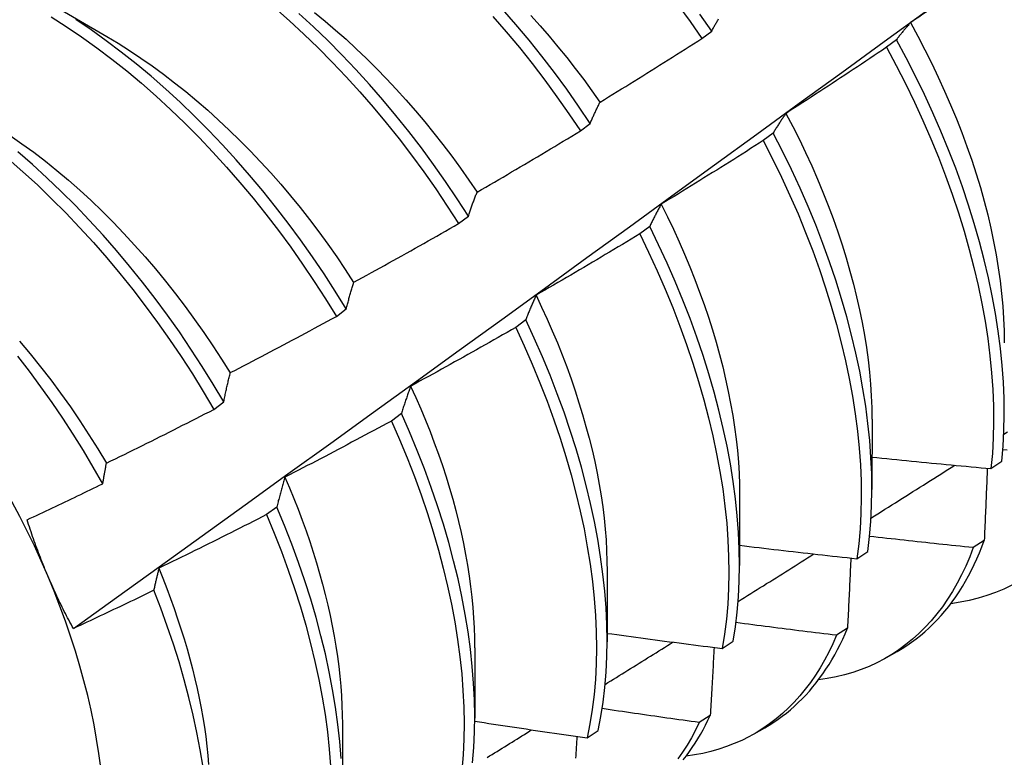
# Model space of a CAD drawing. Header units: inches. Extents: x 18 to 168, y 13 to 111.
# Tile 76 of 90: x 151.615 to 151.874, y 72.722 to 72.916. Entities that reach past the tile are written whole.
import ezdxf

# ---------------------------------------------------------------- set-up
doc = ezdxf.new("R2010")
doc.units = ezdxf.units.IN
doc.header["$MEASUREMENT"] = 0
doc.layers.add('Visible Edges(ANSI)', color=7, linetype='Continuous', lineweight=25)

msp = doc.modelspace()

# ---------------------------------------------------------------- linework, layer by layer
at = {"layer": 'Visible Edges(ANSI)'}
for p, q in [((151.62235, 72.92042), (151.6383, 72.91119)), ((151.79474, 72.91064), (151.79732, 72.9126)), ((151.84589, 72.9103), (151.84328, 72.90832)), ((151.7628, 72.88634), (151.76538, 72.8883)), ((151.8135, 72.88578), (151.81088, 72.8838)), ((151.73077, 72.86199), (151.73336, 72.86396)), ((151.78102, 72.86124), (151.77839, 72.85926)), ((151.69866, 72.83759), (151.70125, 72.83956)), ((151.74844, 72.83667), (151.7458, 72.83469)), ((151.66646, 72.81315), (151.66906, 72.81512)), ((151.71576, 72.81209), (151.71312, 72.8101)), ((151.83946, 72.81057), (151.83944, 72.79213)), ((151.87073, 72.7976), (151.87357, 72.79952)), ((151.80466, 72.79053), (151.80464, 72.77209)), ((151.68298, 72.78749), (151.68033, 72.7855)), ((151.86897, 72.77871), (151.86607, 72.77684)), ((151.83547, 72.77392), (151.83832, 72.77583)), ((151.76986, 72.77049), (151.76984, 72.75205)), ((151.83302, 72.75566), (151.83011, 72.7538)), ((151.80009, 72.75034), (151.80295, 72.75224)), ((151.73506, 72.75045), (151.73504, 72.73201)), ((151.84329, 72.74793), (151.8461, 72.74955)), ((151.79696, 72.73272), (151.79404, 72.73087)), ((151.70026, 72.73041), (151.70024, 72.71197)), ((151.76459, 72.72685), (151.76747, 72.72874)), ((151.80849, 72.72789), (151.8113, 72.72951))]:
    msp.add_line(p, q, dxfattribs=at)
at = {"layer": 'Visible Edges(ANSI)', "flags": 128}
for points in [[(151.62953, 72.75556), (151.64084, 72.76369), (151.65213, 72.77182), (151.66342, 72.77995), (151.67469, 72.78807), (151.68595, 72.7962), (151.69721, 72.80432), (151.70845, 72.81245), (151.71969, 72.82057), (151.73091, 72.82869), (151.74212, 72.83681), (151.75333, 72.84493), (151.76452, 72.85305), (151.77571, 72.86117), (151.78688, 72.86928), (151.79805, 72.87739), (151.80921, 72.8855), (151.82035, 72.8936), (151.83149, 72.90171), (151.84262, 72.90981), (151.85374, 72.9179), (151.86485, 72.926), (151.87595, 72.93409)], [(151.8745, 72.93204), (151.87343, 72.93128), (151.87235, 72.93052), (151.87127, 72.92976), (151.8702, 72.92901), (151.86912, 72.92825), (151.86804, 72.92749), (151.86696, 72.92674), (151.86588, 72.92599), (151.86479, 72.92523), (151.86371, 72.92448), (151.86263, 72.92373), (151.86154, 72.92298), (151.86046, 72.92223), (151.85938, 72.92149), (151.85829, 72.92074), (151.8572, 72.91999), (151.85612, 72.91925), (151.85503, 72.91851), (151.85394, 72.91776), (151.85285, 72.91702), (151.85176, 72.91628), (151.85067, 72.91554), (151.84958, 72.9148)], [(151.78842, 72.91949), (151.79163, 72.9151), (151.79474, 72.91064)], [(151.68247, 72.91869), (151.68631, 72.9153), (151.69012, 72.9118), (151.69387, 72.90817), (151.69758, 72.90444), (151.70122, 72.90059), (151.7048, 72.89665), (151.70832, 72.8926), (151.71177, 72.88846), (151.71514, 72.88424), (151.71844, 72.87993), (151.72165, 72.87555), (151.72478, 72.87109), (151.72782, 72.86657), (151.73077, 72.86199)], [(151.73336, 72.86396), (151.73041, 72.86853), (151.72736, 72.87305), (151.72422, 72.8775), (151.721, 72.88188), (151.7177, 72.88618), (151.71432, 72.8904), (151.71087, 72.89453), (151.70735, 72.89857), (151.70376, 72.90251), (151.70011, 72.90634), (151.6964, 72.91007), (151.69264, 72.91369), (151.68883, 72.91718)], [(151.69295, 72.91749), (151.69573, 72.91521), (151.69848, 72.91285), (151.70121, 72.91043), (151.70391, 72.90793), (151.70658, 72.90537), (151.70922, 72.90274), (151.71183, 72.90005), (151.7144, 72.8973), (151.71694, 72.8945), (151.71944, 72.89164), (151.72189, 72.88872), (151.72431, 72.88576), (151.72667, 72.88274), (151.72899, 72.87969), (151.73126, 72.87658), (151.73348, 72.87344), (151.73565, 72.87026)], [(151.73981, 72.91645), (151.74333, 72.9124), (151.74677, 72.90825), (151.75014, 72.90402), (151.75343, 72.89971), (151.75664, 72.89532), (151.75976, 72.89086), (151.7628, 72.88634)], [(151.76538, 72.8883), (151.76234, 72.89282), (151.75921, 72.89728), (151.75599, 72.90166), (151.7527, 72.90597), (151.74932, 72.91019), (151.74587, 72.91433), (151.74236, 72.91837)], [(151.74981, 72.91669), (151.75221, 72.914), (151.75458, 72.91125), (151.75691, 72.90847), (151.75921, 72.90563), (151.76146, 72.90276), (151.76367, 72.89984), (151.76584, 72.89688), (151.76796, 72.89389)], [(151.79732, 72.9126), (151.7942, 72.91706)], [(151.62366, 72.91633), (151.62768, 72.91376), (151.63168, 72.91106), (151.63566, 72.90821), (151.63962, 72.90522), (151.64355, 72.9021), (151.64744, 72.89885), (151.65129, 72.89547), (151.6551, 72.89197), (151.65885, 72.88835), (151.66256, 72.88462), (151.66621, 72.88078), (151.66979, 72.87684), (151.67332, 72.8728), (151.67677, 72.86867), (151.68015, 72.86445), (151.68345, 72.86015), (151.68667, 72.85577), (151.6898, 72.85132), (151.69285, 72.8468), (151.6958, 72.84222), (151.69866, 72.83759)], [(151.70125, 72.83956), (151.69839, 72.84419), (151.69543, 72.84876), (151.69238, 72.85328), (151.68924, 72.85772), (151.68601, 72.8621), (151.6827, 72.86639), (151.67932, 72.87061), (151.67586, 72.87473), (151.67234, 72.87877), (151.66874, 72.8827), (151.66509, 72.88653), (151.66138, 72.89025), (151.65762, 72.89386), (151.65381, 72.89735), (151.64995, 72.90072), (151.64606, 72.90396), (151.64213, 72.90707), (151.63817, 72.91005), (151.63419, 72.91289), (151.63018, 72.91558)], [(151.79732, 72.9126), (151.79744, 72.91282), (151.79756, 72.91303), (151.79767, 72.91325), (151.79779, 72.91346), (151.79791, 72.91368), (151.79803, 72.91389), (151.79815, 72.9141), (151.79827, 72.91431), (151.79839, 72.91452), (151.79851, 72.91473), (151.79863, 72.91494), (151.79875, 72.91514), (151.79887, 72.91535), (151.799, 72.91555), (151.79912, 72.91576)], [(151.84958, 72.9148), (151.84942, 72.91463), (151.84926, 72.91445), (151.8491, 72.91427), (151.84894, 72.91409), (151.84879, 72.91392), (151.84863, 72.91373), (151.84847, 72.91355), (151.84832, 72.91337), (151.84816, 72.91319), (151.848, 72.913), (151.84785, 72.91281), (151.8477, 72.91263), (151.84754, 72.91244), (151.84739, 72.91225), (151.84724, 72.91206), (151.84709, 72.91187), (151.84693, 72.91167), (151.84678, 72.91148), (151.84663, 72.91129), (151.84648, 72.91109), (151.84633, 72.91089), (151.84619, 72.9107), (151.84604, 72.9105), (151.84589, 72.9103)], [(151.84954, 72.9148), (151.85148, 72.91124), (151.85336, 72.90765), (151.85516, 72.90405), (151.85689, 72.90044), (151.85855, 72.89681), (151.86013, 72.89318), (151.86163, 72.88955), (151.86306, 72.88592), (151.8644, 72.88229), (151.86567, 72.87866), (151.86684, 72.87505), (151.86794, 72.87146), (151.86894, 72.86788), (151.86986, 72.86432), (151.87069, 72.86079), (151.87143, 72.85729), (151.87209, 72.85381), (151.87265, 72.85038), (151.87313, 72.84698), (151.87352, 72.84362), (151.87382, 72.8403), (151.87403, 72.83703), (151.87416, 72.83381), (151.8742, 72.83065)], [(151.63829, 72.91115), (151.64129, 72.90936), (151.64429, 72.90747), (151.64728, 72.90548), (151.65026, 72.90341), (151.65322, 72.90125), (151.65616, 72.899), (151.65909, 72.89668), (151.66199, 72.89427), (151.66486, 72.89178), (151.66771, 72.88921), (151.67052, 72.88657), (151.67331, 72.88386), (151.67605, 72.88107), (151.67876, 72.87822), (151.68143, 72.8753), (151.68405, 72.87232), (151.68663, 72.86928), (151.68915, 72.86618), (151.69163, 72.86303), (151.69406, 72.85982), (151.69643, 72.85657), (151.69875, 72.85327), (151.70101, 72.84992), (151.70321, 72.84654)], [(151.76799, 72.89392), (151.76911, 72.89461), (151.77023, 72.89529), (151.77135, 72.89598), (151.77247, 72.89667), (151.77359, 72.89736), (151.77471, 72.89805), (151.77583, 72.89874), (151.77695, 72.89943), (151.77806, 72.90012), (151.77918, 72.90081), (151.7803, 72.90151), (151.78141, 72.90221), (151.78253, 72.9029), (151.78364, 72.9036), (151.78475, 72.9043), (151.78587, 72.905), (151.78698, 72.9057), (151.78809, 72.9064), (151.7892, 72.90711), (151.79031, 72.90781), (151.79142, 72.90851), (151.79253, 72.90922), (151.79364, 72.90993), (151.79474, 72.91064)], [(151.87357, 72.79952), (151.87393, 72.8035), (151.87415, 72.80757), (151.87423, 72.81174), (151.87418, 72.81599), (151.874, 72.82032), (151.87368, 72.82473), (151.87323, 72.8292), (151.87264, 72.83374), (151.87192, 72.83834), (151.87107, 72.84299), (151.87008, 72.84769), (151.86897, 72.85243), (151.86772, 72.8572), (151.86634, 72.86201), (151.86484, 72.86683), (151.86321, 72.87168), (151.86146, 72.87653), (151.85958, 72.88139), (151.85759, 72.88625), (151.85547, 72.89109), (151.85325, 72.89593), (151.8509, 72.90075), (151.84845, 72.90554), (151.84589, 72.9103)], [(151.84328, 72.90832), (151.84218, 72.90758), (151.84109, 72.90685), (151.84, 72.90612), (151.8389, 72.90538), (151.83781, 72.90465), (151.83671, 72.90392), (151.83561, 72.90319), (151.83451, 72.90247), (151.83342, 72.90174), (151.83232, 72.90101), (151.83122, 72.90029), (151.83012, 72.89956), (151.82902, 72.89884), (151.82792, 72.89812), (151.82681, 72.8974), (151.82571, 72.89668), (151.82461, 72.89596), (151.8235, 72.89524), (151.8224, 72.89452), (151.82129, 72.89381), (151.82019, 72.89309), (151.81908, 72.89238), (151.81797, 72.89167), (151.81687, 72.89095)], [(151.84328, 72.90832), (151.84583, 72.90356), (151.84827, 72.89876), (151.85061, 72.89394), (151.85283, 72.88911), (151.85493, 72.88426), (151.85692, 72.8794), (151.85878, 72.87454), (151.86053, 72.86969), (151.86215, 72.86485), (151.86364, 72.86002), (151.86501, 72.85522), (151.86624, 72.85045), (151.86735, 72.84571), (151.86833, 72.84102), (151.86917, 72.83637), (151.86988, 72.83178), (151.87046, 72.82724), (151.8709, 72.82277), (151.87121, 72.81837), (151.87138, 72.81404), (151.87142, 72.8098), (151.87132, 72.80564), (151.87109, 72.80157), (151.87073, 72.7976)], [(151.76538, 72.8883), (151.76549, 72.88855), (151.76559, 72.8888), (151.76569, 72.88904), (151.7658, 72.88928), (151.7659, 72.88953), (151.76601, 72.88977), (151.76612, 72.89001), (151.76622, 72.89025), (151.76633, 72.89049), (151.76644, 72.89072), (151.76654, 72.89096), (151.76665, 72.89119), (151.76676, 72.89143), (151.76687, 72.89166), (151.76698, 72.89189), (151.76709, 72.89212), (151.7672, 72.89235), (151.76731, 72.89258), (151.76742, 72.8928), (151.76753, 72.89303), (151.76765, 72.89325), (151.76776, 72.89348), (151.76787, 72.8937), (151.76799, 72.89392)], [(151.81687, 72.89095), (151.81672, 72.89075), (151.81657, 72.89055), (151.81643, 72.89034), (151.81628, 72.89013), (151.81614, 72.88993), (151.816, 72.88972), (151.81585, 72.88951), (151.81571, 72.8893), (151.81557, 72.88909), (151.81543, 72.88887), (151.81529, 72.88866), (151.81514, 72.88844), (151.81501, 72.88823), (151.81487, 72.88801), (151.81473, 72.88779), (151.81459, 72.88757), (151.81445, 72.88735), (151.81431, 72.88713), (151.81418, 72.88691), (151.81404, 72.88669), (151.81391, 72.88646), (151.81377, 72.88624), (151.81364, 72.88601), (151.8135, 72.88578)], [(151.81684, 72.89093), (151.81863, 72.88751), (151.82036, 72.88408), (151.82202, 72.88063), (151.82361, 72.87717), (151.82513, 72.8737), (151.82657, 72.87024), (151.82794, 72.86677), (151.82924, 72.8633), (151.83046, 72.85984), (151.8316, 72.85639), (151.83267, 72.85295), (151.83366, 72.84952), (151.83457, 72.84611), (151.83541, 72.84272), (151.83617, 72.83935), (151.83685, 72.83601), (151.83745, 72.8327), (151.83797, 72.82942), (151.83841, 72.82618), (151.83877, 72.82297), (151.83906, 72.8198), (151.83926, 72.81668), (151.83938, 72.81361), (151.83943, 72.81058)], [(151.73566, 72.87026), (151.73679, 72.87092), (151.73793, 72.87158), (151.73907, 72.87224), (151.7402, 72.8729), (151.74134, 72.87356), (151.74247, 72.87423), (151.74361, 72.87489), (151.74474, 72.87555), (151.74588, 72.87622), (151.74701, 72.87689), (151.74814, 72.87756), (151.74927, 72.87823), (151.7504, 72.8789), (151.75153, 72.87957), (151.75266, 72.88024), (151.75379, 72.88091), (151.75492, 72.88159), (151.75605, 72.88226), (151.75717, 72.88294), (151.7583, 72.88362), (151.75942, 72.8843), (151.76055, 72.88498), (151.76167, 72.88566), (151.7628, 72.88634)], [(151.83832, 72.77583), (151.8388, 72.77972), (151.83915, 72.7837), (151.83936, 72.78778), (151.83944, 72.79195), (151.83938, 72.7962), (151.83919, 72.80054), (151.83886, 72.80495), (151.8384, 72.80943), (151.83781, 72.81397), (151.83708, 72.81858), (151.83622, 72.82323), (151.83522, 72.82793), (151.8341, 72.83267), (151.83284, 72.83745), (151.83146, 72.84225), (151.82995, 72.84708), (151.82831, 72.85192), (151.82655, 72.85678), (151.82467, 72.86164), (151.82267, 72.86649), (151.82055, 72.87134), (151.81831, 72.87618), (151.81596, 72.88099), (151.8135, 72.88578)], [(151.6129, 72.88516), (151.61601, 72.88299), (151.6191, 72.88073), (151.62217, 72.87836), (151.62522, 72.87591), (151.62824, 72.87337), (151.63123, 72.87074), (151.63419, 72.86802), (151.63711, 72.86522), (151.63999, 72.86234), (151.64284, 72.85938), (151.64564, 72.85635), (151.64839, 72.85324), (151.6511, 72.85008), (151.65375, 72.84684), (151.65636, 72.84356), (151.65891, 72.84021), (151.6614, 72.83681), (151.66383, 72.83337), (151.66621, 72.82988), (151.66851, 72.82635), (151.67075, 72.82278)], [(151.81088, 72.8838), (151.80977, 72.88309), (151.80866, 72.88238), (151.80755, 72.88168), (151.80644, 72.88097), (151.80533, 72.88027), (151.80421, 72.87956), (151.8031, 72.87886), (151.80198, 72.87816), (151.80087, 72.87746), (151.79975, 72.87676), (151.79864, 72.87606), (151.79752, 72.87537), (151.7964, 72.87467), (151.79528, 72.87397), (151.79416, 72.87328), (151.79305, 72.87259), (151.79192, 72.87189), (151.7908, 72.8712), (151.78968, 72.87051), (151.78856, 72.86982), (151.78744, 72.86914), (151.78632, 72.86845), (151.78519, 72.86776), (151.78407, 72.86708)], [(151.81088, 72.8838), (151.81333, 72.87901), (151.81567, 72.87419), (151.8179, 72.86936), (151.82001, 72.86451), (151.822, 72.85965), (151.82388, 72.85479), (151.82563, 72.84994), (151.82726, 72.84509), (151.82876, 72.84027), (151.83013, 72.83547), (151.83138, 72.83069), (151.83249, 72.82595), (151.83347, 72.82126), (151.83433, 72.81661), (151.83504, 72.81201), (151.83563, 72.80747), (151.83608, 72.80299), (151.83639, 72.79859), (151.83658, 72.79426), (151.83662, 72.79001), (151.83653, 72.78584), (151.83631, 72.78177), (151.83596, 72.7778), (151.83547, 72.77392)], [(151.66906, 72.81512), (151.66629, 72.8198), (151.66342, 72.82442), (151.66045, 72.829), (151.65739, 72.8335), (151.65425, 72.83795), (151.65102, 72.84232), (151.64771, 72.84661), (151.64432, 72.85082), (151.64086, 72.85494), (151.63733, 72.85896), (151.63373, 72.86289), (151.63007, 72.86671), (151.62636, 72.87043), (151.6226, 72.87403), (151.61878, 72.87751), (151.61493, 72.88087)], [(151.61241, 72.879), (151.61626, 72.87563), (151.62007, 72.87214), (151.62383, 72.86853), (151.62754, 72.86481), (151.63119, 72.86098), (151.63479, 72.85704), (151.63831, 72.85301), (151.64177, 72.84888), (151.64515, 72.84467), (151.64845, 72.84037), (151.65168, 72.83599), (151.65482, 72.83154), (151.65787, 72.82703), (151.66083, 72.82246), (151.66369, 72.81783), (151.66646, 72.81315)], [(151.73336, 72.86396), (151.73345, 72.86423), (151.73354, 72.86451), (151.73363, 72.86478), (151.73373, 72.86505), (151.73382, 72.86532), (151.73391, 72.86559), (151.734, 72.86586), (151.7341, 72.86613), (151.73419, 72.8664), (151.73429, 72.86666), (151.73438, 72.86693), (151.73448, 72.86719), (151.73457, 72.86745), (151.73467, 72.86771), (151.73477, 72.86797), (151.73486, 72.86823), (151.73496, 72.86849), (151.73506, 72.86875), (151.73516, 72.869), (151.73526, 72.86926), (151.73536, 72.86951), (151.73546, 72.86976), (151.73556, 72.87001), (151.73566, 72.87026)], [(151.78407, 72.86708), (151.78393, 72.86685), (151.7838, 72.86662), (151.78367, 72.86638), (151.78354, 72.86615), (151.78341, 72.86591), (151.78328, 72.86568), (151.78315, 72.86544), (151.78302, 72.8652), (151.78289, 72.86496), (151.78276, 72.86472), (151.78263, 72.86448), (151.78251, 72.86424), (151.78238, 72.86399), (151.78225, 72.86375), (151.78213, 72.8635), (151.782, 72.86325), (151.78188, 72.86301), (151.78175, 72.86276), (151.78163, 72.86251), (151.78151, 72.86226), (151.78139, 72.862), (151.78126, 72.86175), (151.78114, 72.86149), (151.78102, 72.86124)], [(151.78406, 72.86708), (151.78569, 72.8638), (151.78726, 72.86051), (151.78876, 72.85722), (151.79021, 72.85391), (151.79158, 72.8506), (151.7929, 72.84729), (151.79415, 72.84398), (151.79533, 72.84068), (151.79644, 72.83738), (151.79749, 72.83409), (151.79846, 72.83082), (151.79937, 72.82756), (151.80021, 72.82431), (151.80098, 72.82109), (151.80167, 72.81789), (151.8023, 72.81471), (151.80285, 72.81156), (151.80333, 72.80845), (151.80374, 72.80536), (151.80407, 72.80232), (151.80433, 72.79931), (151.80451, 72.79635), (151.80462, 72.79342), (151.80465, 72.79055)], [(151.70326, 72.84656), (151.70441, 72.84719), (151.70556, 72.84782), (151.70671, 72.84845), (151.70786, 72.84909), (151.70902, 72.84972), (151.71017, 72.85036), (151.71132, 72.851), (151.71246, 72.85163), (151.71361, 72.85227), (151.71476, 72.85291), (151.71591, 72.85355), (151.71706, 72.8542), (151.7182, 72.85484), (151.71935, 72.85549), (151.72049, 72.85613), (151.72164, 72.85678), (151.72278, 72.85743), (151.72392, 72.85807), (151.72507, 72.85872), (151.72621, 72.85937), (151.72735, 72.86003), (151.72849, 72.86068), (151.72963, 72.86133), (151.73077, 72.86199)], [(151.80295, 72.75224), (151.80356, 72.75602), (151.80403, 72.75991), (151.80436, 72.7639), (151.80457, 72.76798), (151.80464, 72.77216), (151.80457, 72.77642), (151.80437, 72.78076), (151.80404, 72.78517), (151.80357, 72.78966), (151.80297, 72.79421), (151.80223, 72.79881), (151.80136, 72.80347), (151.80036, 72.80817), (151.79923, 72.81292), (151.79797, 72.81769), (151.79657, 72.8225), (151.79506, 72.82733), (151.79341, 72.83217), (151.79164, 72.83703), (151.78976, 72.84189), (151.78775, 72.84674), (151.78562, 72.85159), (151.78338, 72.85643), (151.78102, 72.86124)], [(151.77839, 72.85926), (151.77727, 72.85857), (151.77614, 72.85789), (151.77501, 72.85721), (151.77388, 72.85653), (151.77275, 72.85586), (151.77162, 72.85518), (151.77049, 72.85451), (151.76936, 72.85383), (151.76823, 72.85316), (151.7671, 72.85249), (151.76597, 72.85181), (151.76483, 72.85114), (151.7637, 72.85048), (151.76256, 72.84981), (151.76143, 72.84914), (151.76029, 72.84847), (151.75916, 72.84781), (151.75802, 72.84715), (151.75688, 72.84648), (151.75574, 72.84582), (151.75461, 72.84516), (151.75347, 72.8445), (151.75233, 72.84384), (151.75119, 72.84318)], [(151.77839, 72.85926), (151.78074, 72.85444), (151.78297, 72.8496), (151.78509, 72.84475), (151.78709, 72.8399), (151.78897, 72.83504), (151.79073, 72.83018), (151.79236, 72.82534), (151.79387, 72.82051), (151.79525, 72.81571), (151.79651, 72.81094), (151.79763, 72.80619), (151.79862, 72.80149), (151.79948, 72.79684), (151.80021, 72.79224), (151.8008, 72.7877), (151.80126, 72.78322), (151.80158, 72.77881), (151.80177, 72.77447), (151.80182, 72.77022), (151.80174, 72.76605), (151.80153, 72.76197), (151.80118, 72.75799), (151.8007, 72.75411), (151.80009, 72.75034)], [(151.70125, 72.83956), (151.70133, 72.83987), (151.70141, 72.84017), (151.70149, 72.84047), (151.70157, 72.84077), (151.70165, 72.84107), (151.70173, 72.84137), (151.70181, 72.84167), (151.7019, 72.84197), (151.70198, 72.84226), (151.70206, 72.84255), (151.70214, 72.84285), (151.70223, 72.84314), (151.70231, 72.84343), (151.70239, 72.84372), (151.70248, 72.84401), (151.70256, 72.8443), (151.70265, 72.84458), (151.70273, 72.84487), (151.70282, 72.84515), (151.70291, 72.84544), (151.70299, 72.84572), (151.70308, 72.846), (151.70317, 72.84628), (151.70326, 72.84656)], [(151.75119, 72.84318), (151.75107, 72.84293), (151.75095, 72.84267), (151.75083, 72.8424), (151.75071, 72.84214), (151.75059, 72.84188), (151.75047, 72.84161), (151.75035, 72.84135), (151.75024, 72.84108), (151.75012, 72.84081), (151.75001, 72.84055), (151.74989, 72.84028), (151.74978, 72.84001), (151.74966, 72.83973), (151.74955, 72.83946), (151.74944, 72.83919), (151.74932, 72.83891), (151.74921, 72.83864), (151.7491, 72.83836), (151.74899, 72.83808), (151.74888, 72.8378), (151.74877, 72.83752), (151.74866, 72.83724), (151.74855, 72.83696), (151.74844, 72.83667)], [(151.75114, 72.84318), (151.75262, 72.84005), (151.75406, 72.83691), (151.75543, 72.83377), (151.75675, 72.83062), (151.75801, 72.82747), (151.7592, 72.82432), (151.76034, 72.82118), (151.76142, 72.81804), (151.76244, 72.81491), (151.76339, 72.81179), (151.76428, 72.80869), (151.76511, 72.8056), (151.76587, 72.80252), (151.76656, 72.79947), (151.76719, 72.79644), (151.76775, 72.79344), (151.76824, 72.79046), (151.76867, 72.78751), (151.76902, 72.7846), (151.76931, 72.78171), (151.76954, 72.77886), (151.76969, 72.77605), (151.76978, 72.77327), (151.76981, 72.77053)], [(151.67078, 72.82281), (151.67195, 72.82341), (151.67312, 72.82402), (151.67429, 72.82462), (151.67545, 72.82523), (151.67662, 72.82584), (151.67778, 72.82645), (151.67895, 72.82706), (151.68011, 72.82767), (151.68127, 72.82828), (151.68244, 72.82889), (151.6836, 72.82951), (151.68476, 72.83012), (151.68592, 72.83074), (151.68708, 72.83136), (151.68824, 72.83198), (151.6894, 72.8326), (151.69056, 72.83322), (151.69172, 72.83384), (151.69288, 72.83446), (151.69403, 72.83508), (151.69519, 72.83571), (151.69635, 72.83633), (151.6975, 72.83696), (151.69866, 72.83759)], [(151.76747, 72.72874), (151.76819, 72.73242), (151.76879, 72.73621), (151.76925, 72.7401), (151.76958, 72.7441), (151.76978, 72.74819), (151.76984, 72.75237), (151.76977, 72.75663), (151.76956, 72.76098), (151.76922, 72.7654), (151.76874, 72.76989), (151.76813, 72.77444), (151.76739, 72.77905), (151.76651, 72.78371), (151.7655, 72.78841), (151.76436, 72.79316), (151.76309, 72.79794), (151.76169, 72.80275), (151.76016, 72.80758), (151.75851, 72.81242), (151.75674, 72.81728), (151.75484, 72.82214), (151.75282, 72.82699), (151.75069, 72.83184), (151.74844, 72.83667)], [(151.7458, 72.83469), (151.74466, 72.83403), (151.74352, 72.83338), (151.74237, 72.83273), (151.74123, 72.83208), (151.74009, 72.83143), (151.73894, 72.83078), (151.73779, 72.83013), (151.73665, 72.82948), (151.7355, 72.82884), (151.73435, 72.82819), (151.7332, 72.82755), (151.73205, 72.8269), (151.7309, 72.82626), (151.72975, 72.82562), (151.7286, 72.82498), (151.72745, 72.82434), (151.7263, 72.82371), (151.72515, 72.82307), (151.72399, 72.82243), (151.72284, 72.8218), (151.72168, 72.82117), (151.72053, 72.82054), (151.71937, 72.8199), (151.71822, 72.81927)], [(151.7458, 72.83469), (151.74804, 72.82985), (151.75017, 72.825), (151.75218, 72.82015), (151.75407, 72.81529), (151.75583, 72.81043), (151.75747, 72.80559), (151.75899, 72.80076), (151.76038, 72.79596), (151.76164, 72.79118), (151.76277, 72.78644), (151.76377, 72.78173), (151.76463, 72.77708), (151.76537, 72.77247), (151.76597, 72.76793), (151.76644, 72.76344), (151.76677, 72.75903), (151.76696, 72.75469), (151.76703, 72.75043), (151.76695, 72.74626), (151.76675, 72.74217), (151.76641, 72.73819), (151.76594, 72.7343), (151.76533, 72.73052), (151.76459, 72.72685)], [(151.61536, 72.83113), (151.61815, 72.82779), (151.62089, 72.82438), (151.62357, 72.82091), (151.62619, 72.81738), (151.62874, 72.8138), (151.63122, 72.81017), (151.63363, 72.8065), (151.63597, 72.80278), (151.63823, 72.79902)], [(151.63726, 72.79363), (151.63477, 72.79801), (151.63219, 72.80234), (151.62952, 72.80661), (151.62677, 72.81084), (151.62393, 72.81501), (151.62102, 72.81912), (151.61802, 72.82316), (151.61496, 72.82711)], [(151.66906, 72.81512), (151.66913, 72.81546), (151.6692, 72.81579), (151.66926, 72.81612), (151.66933, 72.81645), (151.6694, 72.81678), (151.66947, 72.81711), (151.66954, 72.81743), (151.66961, 72.81776), (151.66968, 72.81808), (151.66975, 72.8184), (151.66982, 72.81873), (151.6699, 72.81905), (151.66997, 72.81937), (151.67004, 72.81969), (151.67011, 72.82), (151.67019, 72.82032), (151.67026, 72.82063), (151.67033, 72.82095), (151.67041, 72.82126), (151.67048, 72.82157), (151.67056, 72.82188), (151.67063, 72.82219), (151.67071, 72.8225), (151.67078, 72.82281)], [(151.71822, 72.81927), (151.71811, 72.81899), (151.718, 72.8187), (151.7179, 72.81841), (151.71779, 72.81812), (151.71768, 72.81783), (151.71758, 72.81754), (151.71747, 72.81724), (151.71737, 72.81695), (151.71726, 72.81665), (151.71716, 72.81636), (151.71706, 72.81606), (151.71696, 72.81576), (151.71685, 72.81546), (151.71675, 72.81516), (151.71665, 72.81486), (151.71655, 72.81455), (151.71645, 72.81425), (151.71635, 72.81394), (151.71625, 72.81364), (151.71615, 72.81333), (151.71605, 72.81302), (151.71596, 72.81271), (151.71586, 72.8124), (151.71576, 72.81209)], [(151.71819, 72.81926), (151.71954, 72.81628), (151.72084, 72.8133), (151.72208, 72.81032), (151.72328, 72.80733), (151.72441, 72.80435), (151.7255, 72.80137), (151.72652, 72.7984), (151.72749, 72.79543), (151.7284, 72.79247), (151.72925, 72.78953), (151.73004, 72.7866), (151.73077, 72.78368), (151.73145, 72.78078), (151.73207, 72.77789), (151.73262, 72.77503), (151.73313, 72.77219), (151.73357, 72.76937), (151.73395, 72.76658), (151.73427, 72.76382), (151.73454, 72.76109), (151.73475, 72.75838), (151.73489, 72.75571), (151.73498, 72.75308), (151.73501, 72.75048)], [(151.63824, 72.79903), (151.63942, 72.7996), (151.6406, 72.80018), (151.64178, 72.80076), (151.64296, 72.80134), (151.64414, 72.80192), (151.64532, 72.8025), (151.6465, 72.80308), (151.64768, 72.80366), (151.64886, 72.80425), (151.65003, 72.80484), (151.65121, 72.80542), (151.65239, 72.80601), (151.65356, 72.8066), (151.65474, 72.80719), (151.65591, 72.80778), (151.65708, 72.80837), (151.65826, 72.80897), (151.65943, 72.80956), (151.6606, 72.81015), (151.66177, 72.81075), (151.66295, 72.81135), (151.66412, 72.81195), (151.66529, 72.81255), (151.66646, 72.81315)], [(151.73448, 72.7203), (151.7348, 72.7243), (151.73499, 72.7284), (151.73504, 72.73258), (151.73496, 72.73685), (151.73474, 72.7412), (151.73439, 72.74562), (151.73391, 72.75012), (151.73329, 72.75467), (151.73254, 72.75928), (151.73165, 72.76395), (151.73064, 72.76866), (151.72949, 72.7734), (151.72821, 72.77818), (151.7268, 72.78299), (151.72527, 72.78782), (151.72361, 72.79267), (151.72183, 72.79753), (151.71993, 72.80238), (151.7179, 72.80724), (151.71576, 72.81209)], [(151.71312, 72.8101), (151.71196, 72.80947), (151.7108, 72.80885), (151.70964, 72.80822), (151.70848, 72.8076), (151.70732, 72.80698), (151.70616, 72.80636), (151.705, 72.80574), (151.70384, 72.80512), (151.70267, 72.8045), (151.70151, 72.80388), (151.70035, 72.80326), (151.69918, 72.80265), (151.69802, 72.80204), (151.69685, 72.80142), (151.69568, 72.80081), (151.69452, 72.8002), (151.69335, 72.79959), (151.69218, 72.79898), (151.69101, 72.79838), (151.68985, 72.79777), (151.68868, 72.79716), (151.68751, 72.79656), (151.68634, 72.79596), (151.68516, 72.79535)], [(151.71312, 72.8101), (151.71525, 72.80525), (151.71726, 72.8004), (151.71916, 72.79554), (151.72093, 72.79068), (151.72258, 72.78584), (151.7241, 72.78101), (151.7255, 72.7762), (151.72677, 72.77142), (151.72791, 72.76668), (151.72891, 72.76197), (151.72979, 72.75731), (151.73053, 72.7527), (151.73114, 72.74815), (151.73161, 72.74367), (151.73195, 72.73925), (151.73216, 72.7349), (151.73223, 72.73064), (151.73216, 72.72646), (151.73197, 72.72237), (151.73163, 72.71838)], [(151.8741, 72.80665), (151.8751, 72.80728)], [(151.87502, 72.80242), (151.87385, 72.80253)], [(151.83945, 72.80063), (151.84075, 72.8005), (151.84205, 72.80036), (151.84335, 72.80023), (151.84465, 72.80009), (151.84596, 72.79996), (151.84726, 72.79983), (151.84856, 72.7997), (151.84986, 72.79957), (151.85117, 72.79944), (151.85247, 72.79931), (151.85377, 72.79919), (151.85508, 72.79906), (151.85638, 72.79893), (151.85768, 72.79881), (151.85899, 72.79868), (151.86029, 72.79856), (151.8616, 72.79844), (151.8629, 72.79832), (151.86421, 72.7982), (151.86551, 72.79808), (151.86681, 72.79796), (151.86812, 72.79784), (151.86942, 72.79772), (151.87073, 72.7976)], [(151.63726, 72.79363), (151.6373, 72.79386), (151.63734, 72.79409), (151.63738, 72.79432), (151.63742, 72.79455), (151.63746, 72.79478), (151.6375, 72.79501), (151.63754, 72.79524), (151.63758, 72.79546), (151.63762, 72.79569), (151.63766, 72.79591), (151.6377, 72.79614), (151.63774, 72.79636), (151.63778, 72.79659), (151.63782, 72.79681), (151.63786, 72.79704), (151.6379, 72.79726), (151.63794, 72.79748), (151.63799, 72.7977), (151.63803, 72.79793), (151.63807, 72.79815), (151.63811, 72.79837), (151.63815, 72.79859), (151.63819, 72.79881), (151.63824, 72.79903)], [(151.83919, 72.78459), (151.84011, 72.78517), (151.84103, 72.78575), (151.84195, 72.78633), (151.84287, 72.78691), (151.84378, 72.78748), (151.8447, 72.78806), (151.84562, 72.78864), (151.84654, 72.78922), (151.84745, 72.7898), (151.84837, 72.79038), (151.84929, 72.79096), (151.85021, 72.79154), (151.85112, 72.79211), (151.85204, 72.79269), (151.85296, 72.79327), (151.85388, 72.79385), (151.85479, 72.79443), (151.85571, 72.79501), (151.85663, 72.79559), (151.85755, 72.79617), (151.85846, 72.79675), (151.85938, 72.79733), (151.8603, 72.79791), (151.86121, 72.79849)], [(151.86975, 72.79769), (151.86972, 72.79691), (151.86969, 72.79612), (151.86966, 72.79533), (151.86963, 72.79455), (151.8696, 72.79376), (151.86956, 72.79297), (151.86953, 72.79218), (151.8695, 72.79139), (151.86947, 72.79061), (151.86944, 72.78982), (151.8694, 72.78903), (151.86937, 72.78823), (151.86934, 72.78744), (151.86931, 72.78665), (151.86927, 72.78586), (151.86924, 72.78507), (151.86921, 72.78427), (151.86918, 72.78348), (151.86914, 72.78269), (151.86911, 72.78189), (151.86907, 72.7811), (151.86904, 72.7803), (151.86901, 72.77951), (151.86897, 72.77871)], [(151.68516, 72.79535), (151.68507, 72.79504), (151.68497, 72.79472), (151.68488, 72.79441), (151.68478, 72.79409), (151.68469, 72.79377), (151.68459, 72.79345), (151.6845, 72.79312), (151.68441, 72.7928), (151.68431, 72.79248), (151.68422, 72.79215), (151.68413, 72.79183), (151.68404, 72.7915), (151.68395, 72.79117), (151.68386, 72.79084), (151.68377, 72.79051), (151.68368, 72.79018), (151.68359, 72.78985), (151.6835, 72.78951), (151.68341, 72.78918), (151.68333, 72.78884), (151.68324, 72.78851), (151.68315, 72.78817), (151.68307, 72.78783), (151.68298, 72.78749)], [(151.68515, 72.79536), (151.68636, 72.79254), (151.68752, 72.78972), (151.68863, 72.7869), (151.68969, 72.78407), (151.6907, 72.78126), (151.69167, 72.77844), (151.69258, 72.77563), (151.69345, 72.77283), (151.69426, 72.77004), (151.69502, 72.76726), (151.69574, 72.7645), (151.6964, 72.76174), (151.69701, 72.75901), (151.69757, 72.75629), (151.69807, 72.75359), (151.69853, 72.75091), (151.69893, 72.74825), (151.69928, 72.74562), (151.69958, 72.74301), (151.69982, 72.74043), (151.70001, 72.73788), (151.70014, 72.73536), (151.70022, 72.73287), (151.70025, 72.73042)], [(151.61738, 72.78414), (151.61821, 72.78453), (151.61904, 72.78492), (151.61987, 72.78531), (151.6207, 72.7857), (151.62153, 72.78609), (151.62237, 72.78649), (151.62319, 72.78688), (151.62402, 72.78727), (151.62485, 72.78767), (151.62568, 72.78806), (151.62651, 72.78845), (151.62734, 72.78885), (151.62817, 72.78925), (151.629, 72.78964), (151.62982, 72.79004), (151.63065, 72.79044), (151.63148, 72.79083), (151.63231, 72.79123), (151.63313, 72.79163), (151.63396, 72.79203), (151.63479, 72.79243), (151.63561, 72.79283), (151.63644, 72.79323), (151.63726, 72.79363)], [(151.69993, 72.72142), (151.69957, 72.72585), (151.69908, 72.73035), (151.69845, 72.7349), (151.69769, 72.73952), (151.6968, 72.74419), (151.69577, 72.7489), (151.69462, 72.75365), (151.69333, 72.75843), (151.69192, 72.76324), (151.69038, 72.76807), (151.68871, 72.77292), (151.68692, 72.77777), (151.68501, 72.78263), (151.68298, 72.78749)], [(151.68033, 72.7855), (151.67915, 72.7849), (151.67798, 72.7843), (151.67681, 72.78371), (151.67563, 72.78311), (151.67446, 72.78252), (151.67328, 72.78192), (151.6721, 72.78133), (151.67093, 72.78074), (151.66975, 72.78015), (151.66857, 72.77956), (151.66739, 72.77897), (151.66621, 72.77839), (151.66503, 72.7778), (151.66385, 72.77722), (151.66267, 72.77663), (151.66149, 72.77605), (151.66031, 72.77547), (151.65913, 72.77489), (151.65794, 72.77431), (151.65676, 72.77373), (151.65558, 72.77315), (151.65439, 72.77258), (151.65321, 72.772), (151.65202, 72.77143)], [(151.68033, 72.7855), (151.68235, 72.78064), (151.68425, 72.77579), (151.68603, 72.77093), (151.68769, 72.76609), (151.68922, 72.76125), (151.69062, 72.75645), (151.6919, 72.75167), (151.69304, 72.74692), (151.69406, 72.74221), (151.69494, 72.73755), (151.69569, 72.73294), (151.69631, 72.72838), (151.69679, 72.72389), (151.69714, 72.71947)], [(151.62282, 72.76939), (151.62257, 72.76999), (151.62232, 72.7706), (151.62207, 72.7712), (151.62182, 72.77181), (151.62158, 72.77241), (151.62133, 72.77302), (151.62109, 72.77363), (151.62086, 72.77424), (151.62062, 72.77485), (151.62039, 72.77546), (151.62016, 72.77607), (151.61993, 72.77669), (151.61971, 72.7773), (151.61948, 72.77792), (151.61926, 72.77853), (151.61905, 72.77915), (151.61883, 72.77977), (151.61862, 72.78039), (151.6184, 72.78101), (151.6182, 72.78164), (151.61799, 72.78226), (151.61778, 72.78289), (151.61758, 72.78351), (151.61738, 72.78414)], [(151.86607, 72.77684), (151.86493, 72.77696), (151.8638, 72.77707), (151.86266, 72.77719), (151.86152, 72.77731), (151.86039, 72.77742), (151.85925, 72.77754), (151.85811, 72.77766), (151.85698, 72.77778), (151.85584, 72.7779), (151.8547, 72.77802), (151.85357, 72.77814), (151.85243, 72.77827), (151.8513, 72.77839), (151.85016, 72.77851), (151.84902, 72.77864), (151.84789, 72.77876), (151.84675, 72.77889), (151.84562, 72.77901), (151.84448, 72.77914), (151.84335, 72.77927), (151.84221, 72.7794), (151.84108, 72.77952), (151.83994, 72.77965), (151.83881, 72.77978)], [(151.80464, 72.77744), (151.80593, 72.77728), (151.80721, 72.77713), (151.80849, 72.77698), (151.80977, 72.77682), (151.81106, 72.77667), (151.81234, 72.77652), (151.81362, 72.77637), (151.81491, 72.77622), (151.81619, 72.77607), (151.81748, 72.77592), (151.81876, 72.77577), (151.82004, 72.77563), (151.82133, 72.77548), (151.82261, 72.77533), (151.8239, 72.77519), (151.82518, 72.77505), (151.82647, 72.7749), (151.82775, 72.77476), (151.82904, 72.77462), (151.83032, 72.77448), (151.83161, 72.77434), (151.8329, 72.7742), (151.83418, 72.77406), (151.83547, 72.77392)], [(151.86607, 72.77684), (151.86513, 72.77438), (151.86411, 72.77199), (151.86302, 72.76969), (151.86186, 72.76746), (151.86063, 72.76532), (151.85933, 72.76326), (151.85796, 72.76128), (151.85652, 72.7594), (151.85501, 72.7576), (151.85344, 72.75589), (151.85181, 72.75428), (151.85011, 72.75275), (151.84835, 72.75133), (151.84653, 72.74999), (151.84466, 72.74875), (151.84272, 72.74761), (151.84073, 72.74657), (151.83869, 72.74562), (151.83659, 72.74478), (151.83444, 72.74403), (151.83224, 72.74338), (151.83, 72.74284), (151.82771, 72.7424), (151.82537, 72.74206)], [(151.8461, 72.74955), (151.84737, 72.75031), (151.84861, 72.75111), (151.84983, 72.75195), (151.85103, 72.75284), (151.8522, 72.75377), (151.85334, 72.75473), (151.85445, 72.75574), (151.85554, 72.75679), (151.8566, 72.75788), (151.85763, 72.759), (151.85864, 72.76017), (151.85961, 72.76138), (151.86056, 72.76262), (151.86148, 72.7639), (151.86237, 72.76522), (151.86322, 72.76658), (151.86405, 72.76797), (151.86485, 72.7694), (151.86561, 72.77087), (151.86635, 72.77237), (151.86705, 72.7739), (151.86772, 72.77547), (151.86836, 72.77707), (151.86897, 72.77871)], [(151.80426, 72.76267), (151.80509, 72.76319), (151.80593, 72.76371), (151.80676, 72.76423), (151.80759, 72.76475), (151.80842, 72.76527), (151.80925, 72.76579), (151.81008, 72.76631), (151.81091, 72.76683), (151.81174, 72.76736), (151.81257, 72.76788), (151.81341, 72.7684), (151.81424, 72.76892), (151.81507, 72.76944), (151.8159, 72.76996), (151.81673, 72.77048), (151.81756, 72.771), (151.81839, 72.77152), (151.81922, 72.77204), (151.82005, 72.77256), (151.82088, 72.77308), (151.82171, 72.7736), (151.82254, 72.77413), (151.82337, 72.77465), (151.8242, 72.77517)], [(151.8339, 72.77409), (151.83387, 72.77333), (151.83383, 72.77256), (151.8338, 72.7718), (151.83376, 72.77103), (151.83373, 72.77027), (151.83369, 72.7695), (151.83365, 72.76874), (151.83362, 72.76797), (151.83358, 72.76721), (151.83355, 72.76644), (151.83351, 72.76567), (151.83347, 72.7649), (151.83344, 72.76414), (151.8334, 72.76337), (151.83336, 72.7626), (151.83332, 72.76183), (151.83329, 72.76106), (151.83325, 72.76029), (151.83321, 72.75952), (151.83317, 72.75875), (151.83313, 72.75798), (151.8331, 72.7572), (151.83306, 72.75643), (151.83302, 72.75566)], [(151.62953, 72.75556), (151.62923, 72.75612), (151.62892, 72.75668), (151.62862, 72.75725), (151.62832, 72.75781), (151.62803, 72.75837), (151.62773, 72.75894), (151.62744, 72.75951), (151.62715, 72.76008), (151.62686, 72.76065), (151.62658, 72.76122), (151.62629, 72.76179), (151.62601, 72.76237), (151.62574, 72.76295), (151.62546, 72.76352), (151.62519, 72.7641), (151.62491, 72.76469), (151.62464, 72.76527), (151.62438, 72.76585), (151.62411, 72.76644), (151.62385, 72.76703), (151.62359, 72.76762), (151.62333, 72.76821), (151.62308, 72.7688), (151.62282, 72.76939)], [(151.65202, 72.77143), (151.65196, 72.77119), (151.6519, 72.77095), (151.65185, 72.77072), (151.65179, 72.77048), (151.65173, 72.77024), (151.65167, 72.77), (151.65161, 72.76976), (151.65156, 72.76952), (151.6515, 72.76928), (151.65144, 72.76904), (151.65139, 72.7688), (151.65133, 72.76855), (151.65127, 72.76831), (151.65122, 72.76807), (151.65116, 72.76782), (151.65111, 72.76758), (151.65105, 72.76733), (151.65099, 72.76709), (151.65094, 72.76684), (151.65088, 72.7666), (151.65083, 72.76635), (151.65078, 72.7661), (151.65072, 72.76585), (151.65067, 72.76561)], [(151.65197, 72.77143), (151.65305, 72.76877), (151.65409, 72.76611), (151.65508, 72.76345), (151.65604, 72.76079), (151.65694, 72.75813), (151.65781, 72.75549), (151.65863, 72.75285), (151.65941, 72.75021), (151.66014, 72.74759), (151.66082, 72.74498), (151.66146, 72.74238), (151.66206, 72.7398), (151.6626, 72.73723), (151.6631, 72.73468), (151.66355, 72.73215), (151.66396, 72.72964), (151.66431, 72.72715), (151.66462, 72.72468), (151.66487, 72.72223), (151.66508, 72.71981)], [(151.87625, 72.76697), (151.87412, 72.76594), (151.87193, 72.76502), (151.86968, 72.76421), (151.86738, 72.76352), (151.86503, 72.76293), (151.86262, 72.76246), (151.86017, 72.7621)], [(151.65067, 72.76561), (151.64979, 72.76518), (151.64891, 72.76476), (151.64803, 72.76433), (151.64716, 72.76391), (151.64628, 72.76349), (151.6454, 72.76306), (151.64452, 72.76264), (151.64364, 72.76222), (151.64276, 72.7618), (151.64188, 72.76138), (151.641, 72.76096), (151.64012, 72.76054), (151.63924, 72.76012), (151.63836, 72.75971), (151.63748, 72.75929), (151.6366, 72.75887), (151.63571, 72.75846), (151.63483, 72.75804), (151.63395, 72.75763), (151.63307, 72.75721), (151.63218, 72.7568), (151.6313, 72.75639), (151.63042, 72.75598), (151.62953, 72.75556)], [(151.66365, 72.71912), (151.6629, 72.72365), (151.66203, 72.72822), (151.66104, 72.73282), (151.65992, 72.73745), (151.65868, 72.74211), (151.65731, 72.74678), (151.65583, 72.75147), (151.65423, 72.75618), (151.65251, 72.76089), (151.65067, 72.76561)], [(151.83011, 72.7538), (151.82901, 72.75393), (151.82791, 72.75406), (151.8268, 72.75419), (151.8257, 72.75433), (151.8246, 72.75446), (151.8235, 72.75459), (151.8224, 72.75473), (151.8213, 72.75486), (151.8202, 72.755), (151.8191, 72.75514), (151.818, 72.75527), (151.8169, 72.75541), (151.8158, 72.75555), (151.8147, 72.75569), (151.8136, 72.75583), (151.8125, 72.75597), (151.8114, 72.75611), (151.8103, 72.75625), (151.8092, 72.75639), (151.8081, 72.75653), (151.807, 72.75668), (151.8059, 72.75682), (151.8048, 72.75696), (151.8037, 72.75711)], [(151.76984, 72.7543), (151.7711, 72.75413), (151.77236, 72.75396), (151.77362, 72.75378), (151.77487, 72.75361), (151.77613, 72.75344), (151.77739, 72.75327), (151.77865, 72.7531), (151.77991, 72.75293), (151.78117, 72.75277), (151.78243, 72.7526), (151.78369, 72.75243), (151.78495, 72.75227), (151.78621, 72.7521), (151.78747, 72.75194), (151.78873, 72.75177), (151.78999, 72.75161), (151.79126, 72.75145), (151.79252, 72.75129), (151.79378, 72.75113), (151.79504, 72.75097), (151.7963, 72.75081), (151.79756, 72.75065), (151.79883, 72.75049), (151.80009, 72.75034)], [(151.83011, 72.7538), (151.82913, 72.75155), (151.82809, 72.74937), (151.82698, 72.74727), (151.82581, 72.74524), (151.82457, 72.74328), (151.82327, 72.7414), (151.82192, 72.73961), (151.8205, 72.73789), (151.81902, 72.73625), (151.81748, 72.73469), (151.81589, 72.73322), (151.81424, 72.73183), (151.81254, 72.73053), (151.81078, 72.72931), (151.80898, 72.72818), (151.80712, 72.72713), (151.80521, 72.72618), (151.80325, 72.72531), (151.80125, 72.72454), (151.7992, 72.72385), (151.7971, 72.72326), (151.79497, 72.72275), (151.79279, 72.72234), (151.79057, 72.72202)], [(151.8113, 72.72951), (151.81247, 72.73021), (151.81362, 72.73094), (151.81475, 72.73172), (151.81586, 72.73252), (151.81695, 72.73336), (151.81801, 72.73424), (151.81905, 72.73515), (151.82007, 72.7361), (151.82107, 72.73708), (151.82204, 72.73809), (151.82299, 72.73914), (151.82391, 72.74022), (151.82481, 72.74133), (151.82568, 72.74248), (151.82653, 72.74365), (151.82736, 72.74486), (151.82816, 72.74611), (151.82893, 72.74738), (151.82968, 72.74868), (151.8304, 72.75002), (151.83109, 72.75138), (151.83176, 72.75278), (151.8324, 72.7542), (151.83302, 72.75566)], [(151.76932, 72.74089), (151.77006, 72.74135), (151.7708, 72.74182), (151.77155, 72.74228), (151.77229, 72.74274), (151.77303, 72.7432), (151.77378, 72.74366), (151.77452, 72.74413), (151.77526, 72.74459), (151.77601, 72.74505), (151.77675, 72.74551), (151.77749, 72.74598), (151.77824, 72.74644), (151.77898, 72.7469), (151.77972, 72.74736), (151.78047, 72.74783), (151.78121, 72.74829), (151.78195, 72.74875), (151.7827, 72.74921), (151.78344, 72.74968), (151.78418, 72.75014), (151.78492, 72.7506), (151.78567, 72.75107), (151.78641, 72.75153), (151.78715, 72.75199)], [(151.79795, 72.7506), (151.79791, 72.74986), (151.79787, 72.74912), (151.79783, 72.74838), (151.79779, 72.74764), (151.79775, 72.74689), (151.79771, 72.74615), (151.79767, 72.74541), (151.79763, 72.74467), (151.79759, 72.74392), (151.79754, 72.74318), (151.7975, 72.74243), (151.79746, 72.74169), (151.79742, 72.74094), (151.79738, 72.7402), (151.79734, 72.73945), (151.7973, 72.7387), (151.79725, 72.73796), (151.79721, 72.73721), (151.79717, 72.73646), (151.79713, 72.73572), (151.79708, 72.73497), (151.79704, 72.73422), (151.797, 72.73347), (151.79696, 72.73272)], [(151.79404, 72.73087), (151.79297, 72.73102), (151.79191, 72.73116), (151.79085, 72.73131), (151.78978, 72.73146), (151.78872, 72.7316), (151.78766, 72.73175), (151.78659, 72.7319), (151.78553, 72.73205), (151.78447, 72.7322), (151.7834, 72.73235), (151.78234, 72.7325), (151.78128, 72.73265), (151.78022, 72.7328), (151.77915, 72.73295), (151.77809, 72.73311), (151.77703, 72.73326), (151.77597, 72.73341), (151.77491, 72.73357), (151.77384, 72.73372), (151.77278, 72.73388), (151.77172, 72.73404), (151.77066, 72.73419), (151.7696, 72.73435), (151.76854, 72.73451)], [(151.78986, 72.72109), (151.79066, 72.72214), (151.79145, 72.72321), (151.79221, 72.72431), (151.79295, 72.72543), (151.79368, 72.72658), (151.79438, 72.72776), (151.79505, 72.72896), (151.79571, 72.73019), (151.79634, 72.73144), (151.79696, 72.73272)], [(151.73504, 72.73122), (151.73627, 72.73103), (151.7375, 72.73084), (151.73872, 72.73065), (151.73995, 72.73046), (151.74118, 72.73027), (151.74242, 72.73009), (151.74365, 72.7299), (151.74488, 72.72972), (151.74611, 72.72953), (151.74734, 72.72935), (151.74857, 72.72917), (151.7498, 72.72898), (151.75103, 72.7288), (151.75226, 72.72862), (151.7535, 72.72844), (151.75473, 72.72826), (151.75596, 72.72808), (151.75719, 72.7279), (151.75843, 72.72773), (151.75966, 72.72755), (151.76089, 72.72737), (151.76213, 72.7272), (151.76336, 72.72702), (151.76459, 72.72685)], [(151.79404, 72.73087), (151.79303, 72.72883), (151.79197, 72.72685), (151.79085, 72.72494), (151.78968, 72.7231), (151.78845, 72.72133)], [(151.73829, 72.72168), (151.73894, 72.72208), (151.73959, 72.72249), (151.74025, 72.72289), (151.7409, 72.72329), (151.74156, 72.7237), (151.74221, 72.7241), (151.74287, 72.72451), (151.74352, 72.72491), (151.74417, 72.72532), (151.74483, 72.72572), (151.74548, 72.72612), (151.74614, 72.72653), (151.74679, 72.72693), (151.74744, 72.72734), (151.7481, 72.72774), (151.74875, 72.72815), (151.74941, 72.72855), (151.75006, 72.72896)], [(151.76188, 72.72723), (151.76184, 72.72651), (151.76179, 72.7258), (151.76175, 72.72508), (151.7617, 72.72436), (151.76166, 72.72364), (151.76161, 72.72292), (151.76157, 72.7222), (151.76152, 72.72148)]]:
    msp.add_lwpolyline(points, dxfattribs=at)
at = {"layer": 'Visible Edges(ANSI)'}
for start_param, end_param in [(1.363879, 2.411076), (0.316681, 1.363879)]:
    msp.add_ellipse((151.54522, 72.75574), major_axis=(0.06533, -0.11344), ratio=0.578093, start_param=start_param, end_param=end_param, dxfattribs=at)

doc.saveas('drawing.dxf')
